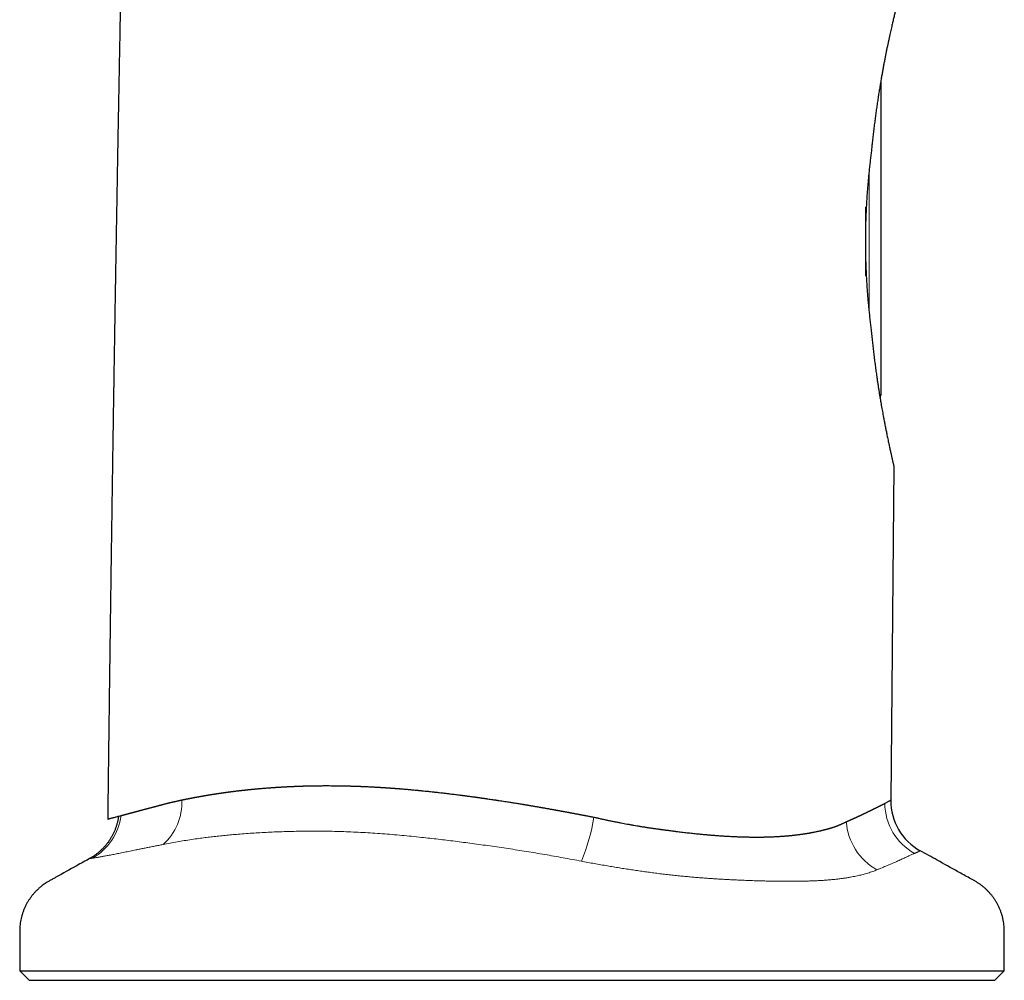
# Model space of a CAD drawing. Header units: millimetres. Extents: x 8 to 573, y 12 to 528.
# Tile 71 of 73: x 410 to 461, y 323 to 373. Entities that reach past the tile are written whole.
import ezdxf

# ---------------------------------------------------------------- set-up
doc = ezdxf.new("R2010")
doc.units = ezdxf.units.MM

msp = doc.modelspace()

# ---------------------------------------------------------------- linework, layer by layer
at = {"color": 7, "linetype": 'Continuous', "lineweight": 30}
for p, q in [((454.906, 369.787), (454.906, 353.399)), ((454.106, 363.237), (454.106, 359.644)), ((455.593, 349.676), (455.441, 332.222)), ((439.846, 331.347), (439.921, 331.331)), ((439.903, 331.335), (439.91, 331.333)), ((452.96, 331.03), (453.001, 331.049)), ((409.873, 323.308), (410.373, 322.808)), ((409.873, 323.308), (461.373, 323.308)), ((460.873, 322.808), (461.373, 323.308)), ((410.373, 322.808), (460.873, 322.808))]:
    msp.add_line(p, q, dxfattribs=at)
at = {"color": 252, "linetype": 'Continuous', "lineweight": 0}
msp.add_line((454.306, 357.684), (454.306, 365.185), dxfattribs=at)
at = {"color": 7, "linetype": 'Continuous', "lineweight": 30}
for centre, radius, start, end in [((454.306, 353.399), 0.6, 343.1315, 0), ((458.431, 332.207), 3, 179.8172, 240.9357)]:
    msp.add_arc(centre, radius, start, end, dxfattribs=at)
at = {"color": 252, "linetype": 'Continuous', "lineweight": 0}
for centre, radius, start, end in [((415.496, 332.062), 2.854, 311.0668, 3.466), ((458.147, 332.084), 3.024, 180.4628, 240.8802), ((412.207, 331.8), 2.99, 299.3929, 352.7434), ((429.629, 333.04), 10.422, 337.4079, 350.575), ((456.266, 331.342), 3.168, 184.438, 240.5765)]:
    msp.add_arc(centre, radius, start, end, dxfattribs=at)
at = {"color": 7, "linetype": 'Continuous', "lineweight": 30}
for points, knots in [([(415.763, 414.734), (415.76, 414.403), (415.754, 413.741), (415.745, 412.753), (415.735, 411.773), (415.726, 410.801), (415.716, 409.836), (415.706, 408.879), (415.695, 407.93), (415.685, 406.974), (415.674, 406.011), (415.662, 405.041), (415.651, 404.08), (415.639, 403.127), (415.627, 402.183), (415.615, 401.247), (415.602, 400.32), (415.59, 399.401), (415.577, 398.491), (415.564, 397.589), (415.551, 396.696), (415.538, 395.828), (415.525, 394.984), (415.513, 394.165), (415.5, 393.354), (415.487, 392.55), (415.474, 391.738), (415.46, 390.917), (415.447, 390.089), (415.433, 389.27), (415.419, 388.459), (415.404, 387.656), (415.391, 386.877), (415.377, 386.121), (415.363, 385.387), (415.35, 384.661), (415.336, 383.943), (415.323, 383.232), (415.309, 382.528), (415.296, 381.832), (415.282, 381.144), (415.269, 380.463), (415.255, 379.794), (415.242, 379.136), (415.229, 378.489), (415.216, 377.85), (415.203, 377.201), (415.19, 376.543), (415.177, 375.877), (415.164, 375.22), (415.151, 374.571), (415.139, 373.93), (415.127, 373.31), (415.116, 372.709), (415.105, 372.128), (415.094, 371.555), (415.083, 370.989), (415.073, 370.431), (415.063, 369.881), (415.053, 369.338), (415.043, 368.802), (415.033, 368.274), (415.024, 367.756), (415.014, 367.249), (415.005, 366.753), (414.997, 366.263), (414.988, 365.778), (414.979, 365.298), (414.971, 364.822), (414.963, 364.353), (414.955, 363.893), (414.947, 363.442), (414.939, 363.001), (414.932, 362.57), (414.925, 362.147), (414.917, 361.728), (414.91, 361.314), (414.903, 360.904), (414.897, 360.502), (414.89, 360.107), (414.883, 359.72), (414.877, 359.341), (414.871, 358.95), (414.864, 358.55), (414.857, 358.14), (414.851, 357.74), (414.844, 357.35), (414.838, 356.97), (414.832, 356.601), (414.827, 356.266), (414.822, 355.964), (414.817, 355.695), (414.813, 355.432), (414.809, 355.175), (414.805, 354.924), (414.801, 354.678), (414.795, 354.261), (414.785, 353.669), (414.773, 352.899), (414.761, 352.121), (414.749, 351.331), (414.737, 350.527), (414.725, 349.711), (414.712, 348.887), (414.7, 348.055), (414.688, 347.216), (414.676, 346.369), (414.663, 345.486), (414.65, 344.567), (414.64, 343.849), (414.633, 343.363), (414.63, 343.11), (414.626, 342.857), (414.623, 342.601), (414.619, 342.341), (414.615, 342.074), (414.612, 341.8), (414.608, 341.518), (414.604, 341.229), (414.6, 340.933), (414.596, 340.629), (414.592, 340.324), (414.588, 340.018), (414.583, 339.712), (414.579, 339.399), (414.575, 339.08), (414.571, 338.747), (414.566, 338.401), (414.561, 338.04), (414.556, 337.673), (414.551, 337.298), (414.547, 336.916), (414.542, 336.534), (414.537, 336.153), (414.532, 335.773), (414.527, 335.386), (414.522, 334.993), (414.516, 334.577), (414.511, 334.138), (414.505, 333.676), (414.499, 333.206), (414.493, 332.728), (414.487, 332.241), (414.481, 331.747), (414.477, 331.411), (414.475, 331.24), (414.475, 331.237)], [0, 0, 0, 0, 0.011924, 0.023754, 0.035493, 0.047138, 0.058691, 0.070152, 0.08152, 0.092795, 0.104508, 0.11612, 0.127629, 0.139038, 0.150345, 0.16155, 0.172654, 0.183657, 0.194558, 0.205358, 0.216057, 0.226654, 0.236552, 0.246361, 0.256079, 0.265708, 0.275246, 0.285264, 0.29518, 0.304996, 0.31471, 0.324323, 0.333834, 0.342709, 0.351494, 0.360189, 0.368795, 0.37731, 0.385735, 0.39407, 0.402315, 0.41047, 0.418535, 0.426369, 0.434115, 0.441774, 0.449346, 0.457425, 0.465402, 0.473278, 0.481052, 0.488725, 0.496297, 0.503342, 0.510298, 0.517163, 0.523939, 0.530624, 0.537219, 0.543723, 0.550138, 0.556463, 0.562697, 0.568732, 0.574681, 0.580542, 0.586317, 0.592107, 0.597807, 0.603418, 0.608938, 0.614368, 0.619613, 0.624772, 0.629843, 0.634828, 0.639825, 0.644732, 0.649548, 0.654274, 0.658909, 0.663454, 0.667908, 0.672938, 0.677848, 0.682637, 0.687306, 0.691854, 0.696282, 0.700589, 0.703889, 0.707114, 0.710265, 0.713341, 0.716343, 0.719272, 0.722178, 0.731318, 0.740545, 0.74986, 0.759263, 0.768948, 0.778725, 0.788593, 0.798552, 0.808603, 0.818745, 0.828979, 0.840316, 0.851763, 0.854779, 0.857802, 0.860833, 0.863875, 0.866986, 0.870184, 0.87347, 0.876843, 0.880305, 0.883854, 0.887491, 0.891215, 0.894807, 0.898477, 0.902225, 0.90605, 0.909954, 0.914179, 0.918492, 0.922893, 0.927381, 0.931957, 0.93662, 0.941097, 0.945652, 0.950285, 0.954996, 0.959785, 0.965221, 0.970755, 0.976385, 0.982112, 0.987936, 0.993858, 0.999876, 1, 1, 1, 1]), ([(455.806, 374.059), (455.806, 374.058), (455.806, 374.057), (455.803, 374.046), (455.8, 374.03), (455.795, 374.007), (455.788, 373.977), (455.779, 373.941), (455.769, 373.898), (455.758, 373.848), (455.744, 373.79), (455.729, 373.724), (455.712, 373.651), (455.693, 373.572), (455.673, 373.488), (455.652, 373.4), (455.63, 373.305), (455.606, 373.204), (455.581, 373.097), (455.554, 372.984), (455.526, 372.867), (455.497, 372.743), (455.467, 372.611), (455.435, 372.472), (455.402, 372.328), (455.369, 372.176), (455.335, 372.018), (455.299, 371.853), (455.264, 371.683), (455.227, 371.508), (455.191, 371.327), (455.154, 371.142), (455.117, 370.95), (455.079, 370.754), (455.042, 370.553), (455.004, 370.347), (454.967, 370.137), (454.927, 369.912), (454.886, 369.669), (454.843, 369.41), (454.801, 369.145), (454.76, 368.875), (454.719, 368.6), (454.679, 368.322), (454.64, 368.041), (454.602, 367.753), (454.564, 367.457), (454.527, 367.152), (454.491, 366.843), (454.459, 366.554), (454.431, 366.284), (454.414, 366.118), (454.406, 366.035)], [0, 0, 0, 0, 0.017968, 0.035935, 0.053957, 0.071979, 0.090105, 0.108246, 0.126097, 0.143962, 0.162852, 0.181743, 0.200698, 0.219654, 0.237621, 0.255589, 0.27361, 0.291631, 0.309753, 0.327887, 0.345738, 0.3636, 0.382395, 0.401189, 0.420028, 0.438867, 0.458394, 0.477924, 0.497451, 0.517078, 0.536708, 0.556336, 0.57626, 0.596187, 0.616111, 0.636129, 0.65615, 0.676168, 0.699584, 0.722999, 0.746477, 0.769954, 0.793547, 0.817155, 0.840437, 0.863734, 0.888153, 0.912572, 0.937056, 0.961541, 0.980766, 1, 1, 1, 1]), ([(454.406, 366.035), (454.395, 365.947), (454.373, 365.772), (454.341, 365.505), (454.311, 365.236), (454.283, 364.963), (454.256, 364.687), (454.232, 364.41), (454.209, 364.131), (454.189, 363.847), (454.17, 363.556), (454.153, 363.258), (454.139, 362.958), (454.127, 362.662), (454.118, 362.371), (454.112, 362.083), (454.108, 361.795), (454.106, 361.507), (454.107, 361.218), (454.11, 360.93), (454.115, 360.644), (454.123, 360.355), (454.133, 360.061), (454.146, 359.762), (454.162, 359.466), (454.18, 359.168), (454.2, 358.87), (454.223, 358.571), (454.248, 358.275), (454.276, 357.98), (454.305, 357.688), (454.337, 357.398), (454.371, 357.111), (454.394, 356.924), (454.406, 356.83)], [0, 0, 0, 0, 0.030151, 0.060313, 0.090475, 0.120626, 0.151008, 0.181389, 0.211324, 0.241259, 0.272926, 0.304606, 0.336286, 0.367952, 0.398107, 0.428273, 0.45844, 0.488595, 0.518994, 0.549394, 0.579316, 0.609237, 0.640979, 0.672734, 0.70449, 0.736232, 0.76896, 0.801704, 0.834447, 0.867176, 0.900375, 0.933588, 0.966801, 1, 1, 1, 1]), ([(454.406, 356.83), (454.417, 356.722), (454.438, 356.507), (454.472, 356.189), (454.507, 355.874), (454.543, 355.563), (454.581, 355.256), (454.62, 354.954), (454.66, 354.659), (454.697, 354.399), (454.731, 354.171), (454.76, 353.974), (454.79, 353.78), (454.82, 353.588), (454.851, 353.399), (454.881, 353.218), (454.911, 353.043), (454.94, 352.876), (454.969, 352.711), (454.998, 352.549), (455.026, 352.391), (455.053, 352.248), (455.077, 352.121), (455.098, 352.008), (455.12, 351.897), (455.141, 351.789), (455.162, 351.684), (455.182, 351.581), (455.203, 351.481), (455.225, 351.369), (455.251, 351.246), (455.279, 351.114), (455.306, 350.987), (455.332, 350.865), (455.357, 350.747), (455.382, 350.635), (455.405, 350.528), (455.428, 350.427), (455.449, 350.331), (455.469, 350.241), (455.487, 350.158), (455.504, 350.081), (455.52, 350.011), (455.534, 349.946), (455.547, 349.887), (455.559, 349.835), (455.569, 349.789), (455.577, 349.75), (455.584, 349.717), (455.59, 349.693), (455.593, 349.678), (455.593, 349.677), (455.593, 349.676)], [0, 0, 0, 0, 0.0274024, 0.0548048, 0.082289, 0.109773, 0.1374149, 0.1650782, 0.1923057, 0.2195542, 0.2387615, 0.2579708, 0.2771781, 0.2964556, 0.3157351, 0.3350125, 0.3530663, 0.3711218, 0.3891755, 0.4072934, 0.4254132, 0.443531, 0.4572148, 0.4708986, 0.4845958, 0.4982931, 0.5117331, 0.5251731, 0.5386266, 0.5520801, 0.5713151, 0.5905526, 0.6097874, 0.6291239, 0.6484634, 0.6677996, 0.6873626, 0.7069256, 0.7265452, 0.7461649, 0.7658941, 0.7856385, 0.8050812, 0.8245387, 0.8450833, 0.8656278, 0.8862438, 0.9068598, 0.9300931, 0.9533263, 0.9766631, 1, 1, 1, 1]), ([(417.674, 332.085), (417.68, 332.086), (417.693, 332.09), (417.715, 332.095), (417.739, 332.1), (417.765, 332.106), (417.796, 332.114), (417.829, 332.121), (417.862, 332.128), (417.89, 332.135), (417.912, 332.14), (417.927, 332.143), (417.94, 332.146), (417.951, 332.148), (417.963, 332.151), (417.977, 332.154), (417.992, 332.158), (418.009, 332.162), (418.036, 332.167), (418.074, 332.176), (418.12, 332.186), (418.163, 332.196), (418.201, 332.204), (418.237, 332.212), (418.267, 332.218), (418.29, 332.223), (418.307, 332.227), (418.324, 332.23), (418.341, 332.234), (418.362, 332.238), (418.387, 332.243), (418.414, 332.249), (418.441, 332.255), (418.469, 332.261), (418.497, 332.267), (418.535, 332.274), (418.579, 332.283), (418.631, 332.294), (418.683, 332.304), (418.729, 332.313), (418.767, 332.321), (418.796, 332.326), (418.824, 332.332), (418.852, 332.337), (418.882, 332.343), (418.912, 332.349), (418.943, 332.355), (418.973, 332.361), (419.001, 332.366), (419.025, 332.371), (419.048, 332.375), (419.072, 332.38), (419.103, 332.385), (419.14, 332.392), (419.18, 332.399), (419.218, 332.406), (419.252, 332.412), (419.282, 332.418), (419.309, 332.423), (419.332, 332.427), (419.352, 332.43), (419.374, 332.434), (419.398, 332.438), (419.421, 332.442), (419.446, 332.447), (419.476, 332.452), (419.509, 332.458), (419.544, 332.464), (419.578, 332.47), (419.609, 332.475), (419.637, 332.48), (419.662, 332.484), (419.686, 332.488), (419.711, 332.492), (419.735, 332.496), (419.758, 332.5), (419.78, 332.503), (419.803, 332.507), (419.832, 332.512), (419.864, 332.517), (419.899, 332.523), (419.939, 332.529), (419.981, 332.536), (420.023, 332.542), (420.063, 332.549), (420.102, 332.555), (420.144, 332.561), (420.175, 332.566), (420.196, 332.569), (420.206, 332.571), (420.216, 332.572), (420.228, 332.574), (420.247, 332.577), (420.272, 332.58), (420.299, 332.584), (420.322, 332.588), (420.342, 332.591), (420.359, 332.593), (420.376, 332.596), (420.397, 332.599), (420.42, 332.602), (420.447, 332.606), (420.476, 332.61), (420.511, 332.615), (420.55, 332.62), (420.59, 332.626), (420.625, 332.631), (420.658, 332.635), (420.693, 332.64), (420.731, 332.645), (420.772, 332.651), (420.816, 332.657), (420.858, 332.662), (420.896, 332.667), (420.926, 332.671), (420.954, 332.675), (420.981, 332.678), (421.011, 332.682), (421.042, 332.686), (421.074, 332.69), (421.117, 332.695), (421.173, 332.702), (421.23, 332.709), (421.275, 332.715), (421.307, 332.718), (421.341, 332.722), (421.374, 332.726), (421.4, 332.729), (421.421, 332.732), (421.44, 332.734), (421.463, 332.736), (421.493, 332.74), (421.527, 332.744), (421.562, 332.747), (421.594, 332.751), (421.622, 332.754), (421.647, 332.757), (421.671, 332.759), (421.692, 332.762), (421.716, 332.764), (421.747, 332.767), (421.785, 332.771), (421.823, 332.776), (421.857, 332.779), (421.887, 332.782), (421.917, 332.785), (421.949, 332.789), (421.98, 332.792), (422.01, 332.795), (422.041, 332.798), (422.076, 332.801), (422.108, 332.804), (422.135, 332.807), (422.155, 332.808), (422.173, 332.81), (422.191, 332.812), (422.208, 332.813), (422.229, 332.815), (422.254, 332.818), (422.282, 332.82), (422.313, 332.823), (422.35, 332.827), (422.39, 332.83), (422.431, 332.834), (422.482, 332.838), (422.547, 332.844), (422.627, 332.851), (422.709, 332.857), (422.792, 332.864), (422.873, 332.87), (422.936, 332.875), (422.981, 332.878), (423.012, 332.88), (423.046, 332.883), (423.084, 332.885), (423.125, 332.888), (423.167, 332.891), (423.21, 332.894), (423.253, 332.897), (423.298, 332.9), (423.342, 332.903), (423.387, 332.906), (423.43, 332.908), (423.468, 332.91), (423.504, 332.913), (423.543, 332.915), (423.584, 332.917), (423.626, 332.92), (423.665, 332.922), (423.701, 332.924), (423.732, 332.926), (423.759, 332.927), (423.784, 332.929), (423.809, 332.93), (423.837, 332.931), (423.87, 332.933), (423.908, 332.935), (423.956, 332.937), (424.008, 332.94), (424.061, 332.943), (424.106, 332.945), (424.147, 332.946), (424.187, 332.948), (424.228, 332.95), (424.266, 332.951), (424.305, 332.953), (424.347, 332.954), (424.394, 332.956), (424.446, 332.958), (424.499, 332.96), (424.551, 332.962), (424.589, 332.963), (424.619, 332.964), (424.643, 332.965), (424.666, 332.965), (424.688, 332.966), (424.708, 332.967), (424.729, 332.968), (424.755, 332.968), (424.784, 332.969), (424.82, 332.97), (424.858, 332.971), (424.897, 332.972), (424.93, 332.973), (424.952, 332.973), (424.969, 332.974), (424.989, 332.974), (425.037, 332.975), (425.105, 332.977), (425.188, 332.978), (425.261, 332.98), (425.332, 332.981), (425.403, 332.982), (425.477, 332.983), (425.592, 332.984), (425.751, 332.985), (425.949, 332.985), (426.153, 332.985), (426.348, 332.983), (426.546, 332.981), (426.703, 332.978), (426.837, 332.976), (426.924, 332.974), (427.003, 332.972), (427.073, 332.97), (427.149, 332.968), (427.227, 332.966), (427.292, 332.964), (427.349, 332.962), (427.403, 332.96), (427.462, 332.959), (427.507, 332.957), (427.538, 332.956), (427.554, 332.955), (427.571, 332.955), (427.592, 332.954), (427.617, 332.953), (427.645, 332.952), (427.676, 332.951), (427.699, 332.95), (427.714, 332.949), (427.718, 332.949), (427.722, 332.949), (427.727, 332.949), (427.732, 332.948), (427.738, 332.948), (427.748, 332.948), (427.764, 332.947), (427.789, 332.946), (427.818, 332.945), (427.854, 332.943), (427.886, 332.942), (427.914, 332.941), (427.935, 332.94), (427.954, 332.939), (427.97, 332.938), (427.985, 332.937), (427.997, 332.937), (428.007, 332.936), (428.054, 332.934), (428.138, 332.93), (428.244, 332.925), (428.334, 332.92), (428.405, 332.917), (428.476, 332.913), (428.549, 332.909), (428.625, 332.904), (428.692, 332.9), (428.748, 332.897), (428.794, 332.894), (428.84, 332.891), (428.889, 332.888), (428.936, 332.885), (428.981, 332.882), (429.024, 332.879), (429.066, 332.876), (429.103, 332.874), (429.132, 332.872), (429.157, 332.87), (429.179, 332.869), (429.202, 332.867), (429.223, 332.866), (429.241, 332.864), (429.258, 332.863), (429.275, 332.862), (429.294, 332.861), (429.312, 332.859), (429.331, 332.858), (429.349, 332.857), (429.371, 332.855), (429.399, 332.853), (429.43, 332.851), (429.469, 332.848), (429.507, 332.845), (429.543, 332.842), (429.574, 332.84), (429.609, 332.837), (429.648, 332.834), (429.693, 332.831), (429.74, 332.827), (429.784, 332.823), (429.821, 332.821), (429.85, 332.818), (429.872, 332.816), (429.895, 332.815), (429.945, 332.811), (430.026, 332.804), (430.136, 332.794), (430.251, 332.784), (430.372, 332.773), (430.497, 332.762), (430.598, 332.753), (430.672, 332.745), (430.717, 332.741), (430.763, 332.737), (430.809, 332.732), (430.855, 332.728), (430.943, 332.719), (431.088, 332.704), (431.267, 332.686), (431.45, 332.666), (431.623, 332.648), (431.804, 332.627), (431.986, 332.606), (432.165, 332.586), (432.329, 332.566), (432.474, 332.549), (432.6, 332.533), (432.726, 332.517), (432.853, 332.501), (432.946, 332.489), (433.004, 332.482), (433.026, 332.479), (433.048, 332.476), (433.066, 332.474), (433.082, 332.472), (433.097, 332.47), (433.117, 332.467), (433.14, 332.464), (433.167, 332.461), (433.198, 332.457), (433.231, 332.452), (433.274, 332.447), (433.324, 332.44), (433.38, 332.433), (433.431, 332.426), (433.487, 332.418), (433.552, 332.409), (433.612, 332.401), (433.659, 332.395), (433.688, 332.391), (433.714, 332.387), (433.738, 332.384), (433.764, 332.38), (433.803, 332.375), (433.852, 332.368), (433.904, 332.361), (433.944, 332.355), (433.974, 332.351), (434.001, 332.347), (434.027, 332.343), (434.05, 332.34), (434.072, 332.337), (434.096, 332.334), (434.12, 332.33), (434.148, 332.326), (434.18, 332.322), (434.22, 332.316), (434.262, 332.31), (434.331, 332.3), (434.426, 332.286), (434.544, 332.269), (434.63, 332.256), (434.686, 332.248), (434.713, 332.244), (434.742, 332.239), (434.776, 332.234), (434.812, 332.229), (434.844, 332.224), (434.87, 332.22), (434.889, 332.217), (434.905, 332.215), (434.919, 332.213), (434.93, 332.211), (434.941, 332.209), (434.996, 332.201), (435.101, 332.185), (435.245, 332.163), (435.382, 332.141), (435.524, 332.119), (435.669, 332.096), (435.811, 332.073), (435.962, 332.048), (436.082, 332.029), (436.179, 332.013), (436.22, 332.006), (436.259, 332), (436.3, 331.993), (436.344, 331.986), (436.39, 331.978), (436.435, 331.97), (436.484, 331.962), (436.538, 331.953), (436.597, 331.943), (436.656, 331.933), (436.722, 331.922), (436.795, 331.909), (436.874, 331.896), (436.949, 331.883), (437.014, 331.872), (437.066, 331.863), (437.111, 331.855), (437.152, 331.848), (437.197, 331.84), (437.242, 331.832), (437.297, 331.822), (437.362, 331.811), (437.437, 331.798), (437.512, 331.785), (437.586, 331.771), (437.662, 331.758), (437.739, 331.744), (437.808, 331.732), (437.866, 331.721), (437.916, 331.712), (437.969, 331.702), (438.017, 331.694), (438.06, 331.686), (438.098, 331.679), (438.14, 331.671), (438.18, 331.664), (438.215, 331.657), (438.24, 331.653), (438.257, 331.65), (438.269, 331.647), (438.282, 331.645), (438.296, 331.642), (438.311, 331.64), (438.325, 331.637), (438.339, 331.634), (438.353, 331.632), (438.386, 331.626), (438.436, 331.616), (438.5, 331.605), (438.549, 331.595), (438.587, 331.588), (438.614, 331.583), (438.64, 331.579), (438.661, 331.574), (438.681, 331.571), (438.7, 331.567), (438.728, 331.562), (438.768, 331.554), (438.821, 331.544), (438.883, 331.533), (438.953, 331.519), (439.024, 331.506), (439.091, 331.493), (439.147, 331.482), (439.198, 331.472), (439.246, 331.463), (439.295, 331.454), (439.344, 331.444), (439.393, 331.435), (439.448, 331.424), (439.511, 331.412), (439.583, 331.399), (439.653, 331.385), (439.717, 331.372), (439.77, 331.362), (439.812, 331.354), (439.836, 331.349), (439.846, 331.347)], [0, 0, 0, 0, 0.001129, 0.002399, 0.003813, 0.005371, 0.007072, 0.009215, 0.0112, 0.012835, 0.014116, 0.015046, 0.015628, 0.016248, 0.016999, 0.017818, 0.018705, 0.019661, 0.020686, 0.023372, 0.026441, 0.028598, 0.030913, 0.033004, 0.034872, 0.035961, 0.036984, 0.037942, 0.038833, 0.039911, 0.041602, 0.043017, 0.044573, 0.046166, 0.047835, 0.04953, 0.052579, 0.05539, 0.058298, 0.06143, 0.063116, 0.064714, 0.066313, 0.067908, 0.069497, 0.071185, 0.073017, 0.074706, 0.076248, 0.077645, 0.078822, 0.080018, 0.081754, 0.083836, 0.086275, 0.088393, 0.090182, 0.091851, 0.093396, 0.094657, 0.095577, 0.096776, 0.098224, 0.099502, 0.100609, 0.102297, 0.10437, 0.106099, 0.107998, 0.109914, 0.111223, 0.112537, 0.113953, 0.115171, 0.116587, 0.117937, 0.118885, 0.12016, 0.121683, 0.123454, 0.12547, 0.127322, 0.129935, 0.13214, 0.134103, 0.136364, 0.13849, 0.140744, 0.14137, 0.141792, 0.142324, 0.142966, 0.143719, 0.145402, 0.146832, 0.148077, 0.149137, 0.149888, 0.150828, 0.15189, 0.153124, 0.154531, 0.156109, 0.157722, 0.160113, 0.162199, 0.16398, 0.165593, 0.167447, 0.169478, 0.171555, 0.173929, 0.176246, 0.178205, 0.179802, 0.180958, 0.182453, 0.184007, 0.185618, 0.187289, 0.188915, 0.192325, 0.195972, 0.197591, 0.199253, 0.200958, 0.202708, 0.204294, 0.20503, 0.205936, 0.207136, 0.208632, 0.210423, 0.21238, 0.213887, 0.21529, 0.216587, 0.217777, 0.21886, 0.219839, 0.221367, 0.2236, 0.225534, 0.227169, 0.228634, 0.230124, 0.231746, 0.233373, 0.234817, 0.236222, 0.237977, 0.240103, 0.241039, 0.242033, 0.243083, 0.243737, 0.244615, 0.245663, 0.246883, 0.248276, 0.249842, 0.251513, 0.253767, 0.255804, 0.25762, 0.26138, 0.265331, 0.269397, 0.273503, 0.277449, 0.281228, 0.282728, 0.284112, 0.285729, 0.287575, 0.289651, 0.291727, 0.293611, 0.295943, 0.297963, 0.300053, 0.302389, 0.304436, 0.306271, 0.30781, 0.309657, 0.311814, 0.313731, 0.31566, 0.317372, 0.318864, 0.320135, 0.321245, 0.322353, 0.323696, 0.32527, 0.327075, 0.329114, 0.332031, 0.334536, 0.336624, 0.338439, 0.340332, 0.342231, 0.344137, 0.34568, 0.347742, 0.350099, 0.352254, 0.355038, 0.357502, 0.359528, 0.360429, 0.361722, 0.362813, 0.363699, 0.364698, 0.365664, 0.366596, 0.368349, 0.369762, 0.371537, 0.373677, 0.375206, 0.376037, 0.376717, 0.377623, 0.378759, 0.383367, 0.387036, 0.390294, 0.393458, 0.396761, 0.400142, 0.4036, 0.41242, 0.421951, 0.430573, 0.440024, 0.448372, 0.457229, 0.461044, 0.466337, 0.468807, 0.471729, 0.475534, 0.47898, 0.482062, 0.484189, 0.486609, 0.489211, 0.491907, 0.492644, 0.493255, 0.494021, 0.494941, 0.496014, 0.497241, 0.498623, 0.500165, 0.500324, 0.500501, 0.500697, 0.500912, 0.501146, 0.501399, 0.50167, 0.502514, 0.503501, 0.504864, 0.506431, 0.508115, 0.509138, 0.510064, 0.510892, 0.511622, 0.512255, 0.51279, 0.513228, 0.513593, 0.518853, 0.52428, 0.527505, 0.530527, 0.533581, 0.536728, 0.540014, 0.543474, 0.54549, 0.547274, 0.549383, 0.551513, 0.553642, 0.5554, 0.557399, 0.559198, 0.56079, 0.562179, 0.56293, 0.564036, 0.565027, 0.5659, 0.566657, 0.567373, 0.568106, 0.568911, 0.569809, 0.570451, 0.57123, 0.572187, 0.573346, 0.574709, 0.576274, 0.57833, 0.57957, 0.580883, 0.58237, 0.584034, 0.585871, 0.588122, 0.590008, 0.591572, 0.592812, 0.593732, 0.594444, 0.595658, 0.600137, 0.604822, 0.609701, 0.614784, 0.620096, 0.625638, 0.62755, 0.629466, 0.631395, 0.633335, 0.635284, 0.637244, 0.644417, 0.653545, 0.659839, 0.667325, 0.675293, 0.682413, 0.69013, 0.697599, 0.702797, 0.708095, 0.713222, 0.718512, 0.723776, 0.724707, 0.725639, 0.726569, 0.727348, 0.727874, 0.72852, 0.729284, 0.73026, 0.731377, 0.732637, 0.734043, 0.735443, 0.737957, 0.740244, 0.742299, 0.74427, 0.747118, 0.750338, 0.751605, 0.752816, 0.753905, 0.754867, 0.755704, 0.757127, 0.759608, 0.761763, 0.76345, 0.764498, 0.765552, 0.766767, 0.767634, 0.768409, 0.769401, 0.770577, 0.771333, 0.772817, 0.774457, 0.77623, 0.77797, 0.7829, 0.787783, 0.7924, 0.793438, 0.794549, 0.795734, 0.796996, 0.798628, 0.800106, 0.800975, 0.801741, 0.802403, 0.80296, 0.803408, 0.803746, 0.804276, 0.810143, 0.816437, 0.821755, 0.826767, 0.833626, 0.839417, 0.843834, 0.851966, 0.853882, 0.855532, 0.856921, 0.858623, 0.860437, 0.862252, 0.864072, 0.8659, 0.868214, 0.870551, 0.872916, 0.875409, 0.878396, 0.881799, 0.884813, 0.88743, 0.889649, 0.891024, 0.892817, 0.894616, 0.896423, 0.898237, 0.901205, 0.904206, 0.90721, 0.910161, 0.91313, 0.916332, 0.919325, 0.921402, 0.923261, 0.925345, 0.927707, 0.929055, 0.930479, 0.932258, 0.933981, 0.935362, 0.936395, 0.936981, 0.937335, 0.937912, 0.938484, 0.939053, 0.939616, 0.940175, 0.940729, 0.941277, 0.944194, 0.946644, 0.948939, 0.950054, 0.951134, 0.952181, 0.953099, 0.953739, 0.954489, 0.955347, 0.957141, 0.95926, 0.961703, 0.964478, 0.967618, 0.970186, 0.97239, 0.974314, 0.976239, 0.97817, 0.980108, 0.98205, 0.983978, 0.986745, 0.989467, 0.992501, 0.995069, 0.997165, 0.998802, 1, 1, 1, 1]), ([(455.441, 332.222), (455.44, 332.222), (455.439, 332.221), (455.427, 332.215), (455.407, 332.205), (455.379, 332.191), (455.344, 332.173), (455.301, 332.15), (455.25, 332.124), (455.191, 332.095), (455.146, 332.071), (455.123, 332.06)], [0, 0, 0, 0, 0.112841, 0.225171, 0.337021, 0.44842, 0.559878, 0.669721, 0.779669, 0.889752, 1, 1, 1, 1]), ([(415.173, 331.422), (415.175, 331.422), (415.178, 331.423), (415.185, 331.425), (415.192, 331.427), (415.201, 331.429), (415.211, 331.432), (415.221, 331.435), (415.236, 331.439), (415.255, 331.444), (415.273, 331.449), (415.286, 331.452), (415.292, 331.454), (415.299, 331.455), (415.304, 331.457), (415.31, 331.458), (415.316, 331.46), (415.323, 331.462), (415.329, 331.463), (415.333, 331.464), (415.335, 331.465), (415.336, 331.465), (415.339, 331.466), (415.344, 331.467), (415.351, 331.469), (415.362, 331.472), (415.376, 331.476), (415.388, 331.479), (415.398, 331.482), (415.404, 331.483), (415.41, 331.485), (415.416, 331.487), (415.422, 331.488), (415.427, 331.489), (415.433, 331.491), (415.44, 331.493), (415.449, 331.495), (415.457, 331.498), (415.467, 331.5), (415.479, 331.503), (415.491, 331.507), (415.502, 331.509), (415.513, 331.512), (415.525, 331.515), (415.539, 331.519), (415.556, 331.524), (415.574, 331.528), (415.594, 331.534), (415.616, 331.54), (415.634, 331.544), (415.649, 331.548), (415.66, 331.551), (415.671, 331.554), (415.682, 331.557), (415.693, 331.56), (415.705, 331.563), (415.717, 331.566), (415.729, 331.57), (415.741, 331.573), (415.753, 331.576), (415.766, 331.579), (415.778, 331.583), (415.79, 331.586), (415.806, 331.59), (415.823, 331.595), (415.843, 331.6), (415.862, 331.605), (415.881, 331.61), (415.902, 331.616), (415.924, 331.621), (415.945, 331.627), (415.963, 331.632), (415.98, 331.636), (415.997, 331.641), (416.017, 331.646), (416.036, 331.651), (416.057, 331.657), (416.075, 331.662), (416.091, 331.666), (416.103, 331.669), (416.115, 331.672), (416.128, 331.676), (416.141, 331.679), (416.154, 331.683), (416.167, 331.686), (416.18, 331.69), (416.191, 331.693), (416.2, 331.695), (416.207, 331.697), (416.211, 331.698), (416.214, 331.699), (416.216, 331.699), (416.218, 331.7), (416.222, 331.701), (416.226, 331.702), (416.23, 331.703), (416.234, 331.704), (416.243, 331.706), (416.261, 331.711), (416.295, 331.72), (416.334, 331.731), (416.374, 331.741), (416.407, 331.75), (416.435, 331.757), (416.455, 331.763), (416.468, 331.766), (416.482, 331.77), (416.496, 331.774), (416.511, 331.778), (416.528, 331.782), (416.544, 331.786), (416.561, 331.791), (416.575, 331.795), (416.588, 331.798), (416.599, 331.801), (416.609, 331.804), (416.618, 331.806), (416.636, 331.811), (416.664, 331.818), (416.702, 331.828), (416.741, 331.839), (416.779, 331.849), (416.813, 331.858), (416.842, 331.866), (416.87, 331.873), (416.9, 331.881), (416.93, 331.889), (416.955, 331.895), (416.976, 331.901), (416.993, 331.905), (417.008, 331.909), (417.024, 331.914), (417.041, 331.918), (417.057, 331.922), (417.071, 331.926), (417.083, 331.929), (417.095, 331.932), (417.109, 331.936), (417.126, 331.941), (417.146, 331.946), (417.166, 331.951), (417.187, 331.957), (417.208, 331.962), (417.229, 331.968), (417.248, 331.973), (417.268, 331.978), (417.289, 331.984), (417.311, 331.989), (417.331, 331.995), (417.358, 332.002), (417.392, 332.011), (417.435, 332.022), (417.48, 332.034), (417.525, 332.046), (417.569, 332.058), (417.613, 332.07), (417.643, 332.077), (417.658, 332.081)], [0, 0, 0, 0, 0.003159, 0.007025, 0.011601, 0.016889, 0.022892, 0.029609, 0.035389, 0.049499, 0.06278, 0.066949, 0.070835, 0.07444, 0.077762, 0.080802, 0.08356, 0.088227, 0.091757, 0.094148, 0.094543, 0.095146, 0.096973, 0.099632, 0.103125, 0.109089, 0.116551, 0.125508, 0.129042, 0.132436, 0.135687, 0.138796, 0.141761, 0.144583, 0.147262, 0.151799, 0.155854, 0.160155, 0.165522, 0.171527, 0.178585, 0.184239, 0.188223, 0.194838, 0.202223, 0.210396, 0.219357, 0.229106, 0.239644, 0.250969, 0.256016, 0.261134, 0.266324, 0.271585, 0.276915, 0.282314, 0.287782, 0.293317, 0.299187, 0.304893, 0.31049, 0.316083, 0.32167, 0.327431, 0.336976, 0.345352, 0.353104, 0.36226, 0.370344, 0.380839, 0.390723, 0.397958, 0.404046, 0.412352, 0.420348, 0.428935, 0.436627, 0.445716, 0.451742, 0.456, 0.460808, 0.46617, 0.472087, 0.476262, 0.482476, 0.487812, 0.492258, 0.495811, 0.49847, 0.500407, 0.501105, 0.501193, 0.502778, 0.504356, 0.505926, 0.50749, 0.509047, 0.510597, 0.517807, 0.530289, 0.551314, 0.563055, 0.576404, 0.589021, 0.594176, 0.598947, 0.604, 0.609366, 0.615042, 0.621034, 0.62773, 0.633551, 0.638827, 0.643565, 0.647763, 0.651418, 0.654521, 0.657272, 0.670384, 0.684553, 0.698577, 0.712314, 0.725103, 0.733714, 0.74318, 0.753973, 0.764735, 0.77357, 0.780455, 0.785395, 0.790801, 0.796267, 0.801797, 0.807392, 0.812691, 0.815792, 0.819578, 0.824275, 0.829889, 0.836424, 0.843823, 0.849975, 0.857546, 0.864342, 0.870358, 0.87607, 0.883636, 0.890727, 0.897332, 0.903447, 0.916342, 0.930296, 0.944518, 0.959053, 0.972361, 0.986401, 1, 1, 1, 1]), ([(417.658, 332.081), (417.66, 332.082), (417.666, 332.083), (417.671, 332.084), (417.674, 332.085)], [0, 0, 0, 0, 0.4985432, 1, 1, 1, 1]), ([(453.001, 331.049), (453.005, 331.051), (453.015, 331.056), (453.03, 331.063), (453.045, 331.069), (453.058, 331.075), (453.068, 331.079), (453.076, 331.083), (453.083, 331.086), (453.09, 331.089), (453.098, 331.093), (453.108, 331.097), (453.119, 331.102), (453.13, 331.107), (453.14, 331.111), (453.151, 331.116), (453.163, 331.121), (453.176, 331.127), (453.188, 331.132), (453.2, 331.138), (453.212, 331.143), (453.226, 331.149), (453.24, 331.156), (453.255, 331.162), (453.268, 331.168), (453.28, 331.174), (453.292, 331.179), (453.305, 331.185), (453.319, 331.192), (453.333, 331.198), (453.347, 331.204), (453.361, 331.21), (453.377, 331.218), (453.396, 331.226), (453.413, 331.234), (453.424, 331.239), (453.43, 331.242), (453.436, 331.244), (453.442, 331.247), (453.448, 331.25), (453.454, 331.253), (453.461, 331.256), (453.468, 331.259), (453.478, 331.263), (453.488, 331.268), (453.5, 331.274), (453.512, 331.279), (453.522, 331.284), (453.53, 331.287), (453.535, 331.289), (453.54, 331.292), (453.545, 331.294), (453.551, 331.297), (453.557, 331.3), (453.564, 331.303), (453.576, 331.308), (453.592, 331.316), (453.611, 331.324), (453.629, 331.333), (453.648, 331.341), (453.669, 331.351), (453.689, 331.36), (453.709, 331.369), (453.727, 331.378), (453.745, 331.386), (453.766, 331.396), (453.782, 331.403), (453.793, 331.408), (453.797, 331.41), (453.801, 331.412), (453.805, 331.414), (453.809, 331.416), (453.816, 331.419), (453.825, 331.423), (453.838, 331.429), (453.85, 331.435), (453.864, 331.441), (453.877, 331.448), (453.89, 331.454), (453.902, 331.459), (453.912, 331.464), (453.921, 331.468), (453.93, 331.472), (453.937, 331.476), (453.945, 331.479), (453.953, 331.483), (453.964, 331.488), (453.977, 331.494), (453.99, 331.5), (454.001, 331.506), (454.012, 331.511), (454.022, 331.516), (454.035, 331.522), (454.049, 331.528), (454.06, 331.534), (454.069, 331.538), (454.074, 331.54), (454.08, 331.543), (454.086, 331.546), (454.098, 331.552), (454.117, 331.561), (454.144, 331.573), (454.169, 331.586), (454.196, 331.598), (454.223, 331.612), (454.251, 331.625), (454.278, 331.638), (454.307, 331.652), (454.338, 331.667), (454.373, 331.684), (454.399, 331.697), (454.417, 331.706), (454.428, 331.711), (454.439, 331.717), (454.45, 331.722), (454.462, 331.728), (454.473, 331.733), (454.488, 331.741), (454.508, 331.751), (454.532, 331.763), (454.559, 331.776), (454.583, 331.788), (454.598, 331.795), (454.604, 331.798), (454.607, 331.799), (454.609, 331.8), (454.611, 331.801), (454.613, 331.802), (454.615, 331.804), (454.62, 331.806), (454.626, 331.809), (454.634, 331.813), (454.641, 331.817), (454.649, 331.82), (454.655, 331.824), (454.662, 331.827), (454.669, 331.83), (454.675, 331.833), (454.68, 331.836), (454.687, 331.84), (454.696, 331.844), (454.707, 331.849), (454.715, 331.854), (454.724, 331.858), (454.737, 331.864), (454.752, 331.872), (454.77, 331.881), (454.789, 331.89), (454.806, 331.899), (454.818, 331.905), (454.825, 331.909), (454.828, 331.91), (454.831, 331.912), (454.835, 331.914), (454.839, 331.916), (454.844, 331.918), (454.851, 331.922), (454.859, 331.926), (454.867, 331.93), (454.872, 331.932), (454.873, 331.933), (454.874, 331.934), (454.875, 331.934), (454.876, 331.935), (454.878, 331.936), (454.882, 331.937), (454.887, 331.94), (454.892, 331.943), (454.899, 331.946), (454.906, 331.95), (454.914, 331.954), (454.921, 331.957), (454.929, 331.961), (454.936, 331.965), (454.944, 331.969), (454.951, 331.972), (454.957, 331.975), (454.963, 331.979), (454.979, 331.986), (454.993, 331.994), (455.006, 332), (455.01, 332.002), (455.015, 332.005), (455.019, 332.007), (455.022, 332.008), (455.024, 332.01), (455.026, 332.011), (455.028, 332.012), (455.031, 332.013), (455.034, 332.014), (455.037, 332.016), (455.039, 332.017), (455.043, 332.019), (455.048, 332.021), (455.053, 332.024), (455.058, 332.027), (455.064, 332.03), (455.069, 332.033), (455.075, 332.035), (455.079, 332.038), (455.084, 332.04), (455.088, 332.042), (455.092, 332.044), (455.096, 332.046), (455.1, 332.048), (455.105, 332.051), (455.11, 332.053), (455.114, 332.055), (455.118, 332.057), (455.12, 332.059), (455.122, 332.059), (455.123, 332.06)], [0, 0, 0, 0, 0.004233, 0.009361, 0.015383, 0.018859, 0.021997, 0.02474, 0.027089, 0.029044, 0.031226, 0.035286, 0.03911, 0.042623, 0.045825, 0.049337, 0.053788, 0.05808, 0.062215, 0.06601, 0.07018, 0.074675, 0.079795, 0.085041, 0.089347, 0.093099, 0.09745, 0.102227, 0.10703, 0.111858, 0.116712, 0.121593, 0.126202, 0.13364, 0.141983, 0.14398, 0.146023, 0.148111, 0.150245, 0.152424, 0.154648, 0.156667, 0.1596, 0.162975, 0.166794, 0.171055, 0.175677, 0.179782, 0.181923, 0.183858, 0.185588, 0.187111, 0.189467, 0.192099, 0.194647, 0.197112, 0.205237, 0.2123, 0.218305, 0.225772, 0.233464, 0.241762, 0.249069, 0.255408, 0.262556, 0.270616, 0.279587, 0.281632, 0.283038, 0.284533, 0.286117, 0.28779, 0.289552, 0.294059, 0.299061, 0.303946, 0.309224, 0.31489, 0.320342, 0.324837, 0.328979, 0.332768, 0.336204, 0.33929, 0.342024, 0.345368, 0.349985, 0.355743, 0.361047, 0.365896, 0.370292, 0.374236, 0.379146, 0.385819, 0.392117, 0.394126, 0.396373, 0.398984, 0.401672, 0.403818, 0.415133, 0.426487, 0.438737, 0.449389, 0.462348, 0.475515, 0.48763, 0.499681, 0.516151, 0.532572, 0.548941, 0.554441, 0.559937, 0.565449, 0.570975, 0.576668, 0.582849, 0.588347, 0.600321, 0.613174, 0.626255, 0.643343, 0.650794, 0.651961, 0.653126, 0.654291, 0.655455, 0.656184, 0.657603, 0.659999, 0.663372, 0.667719, 0.673041, 0.676454, 0.680174, 0.6842, 0.688204, 0.69134, 0.694352, 0.697238, 0.703909, 0.709801, 0.714914, 0.719586, 0.725697, 0.736561, 0.747361, 0.758944, 0.769951, 0.780021, 0.78189, 0.783483, 0.785455, 0.787806, 0.790535, 0.793642, 0.797128, 0.803234, 0.810237, 0.812219, 0.812859, 0.813439, 0.814079, 0.81478, 0.81554, 0.818224, 0.821463, 0.825259, 0.82961, 0.834517, 0.839978, 0.8454, 0.849884, 0.855533, 0.860802, 0.865693, 0.870206, 0.874341, 0.879228, 0.903094, 0.905532, 0.909222, 0.912824, 0.915831, 0.918245, 0.920065, 0.921292, 0.922381, 0.924735, 0.927043, 0.929306, 0.931523, 0.933694, 0.938067, 0.941954, 0.946183, 0.950753, 0.955664, 0.95938, 0.963271, 0.967335, 0.970502, 0.973489, 0.976855, 0.980599, 0.984365, 0.988789, 0.992565, 0.995691, 0.99817, 1, 1, 1, 1]), ([(415.045, 331.388), (415.043, 331.373), (415.037, 331.33), (415.025, 331.262), (415.01, 331.182), (414.992, 331.103), (414.972, 331.024), (414.951, 330.946), (414.927, 330.869), (414.901, 330.793), (414.873, 330.717), (414.843, 330.643), (414.811, 330.569), (414.778, 330.497), (414.742, 330.425), (414.705, 330.355), (414.666, 330.285), (414.625, 330.217), (414.582, 330.151), (414.538, 330.085), (414.492, 330.021), (414.445, 329.958), (414.396, 329.897), (414.346, 329.837), (414.294, 329.778), (414.241, 329.722), (414.187, 329.666), (414.132, 329.613), (414.075, 329.561), (414.017, 329.51), (413.959, 329.461), (413.899, 329.414), (413.838, 329.369), (413.777, 329.326), (413.715, 329.284), (413.652, 329.244), (413.591, 329.207), (413.55, 329.184), (413.53, 329.173)], [0, 0, 0, 0, 0.016829, 0.046082, 0.075289, 0.104449, 0.133561, 0.162624, 0.191639, 0.220603, 0.249517, 0.278378, 0.307186, 0.335939, 0.364636, 0.393276, 0.421856, 0.450375, 0.47883, 0.50722, 0.535542, 0.563792, 0.591969, 0.620069, 0.648088, 0.676023, 0.703868, 0.731619, 0.759271, 0.786818, 0.814252, 0.841567, 0.868754, 0.895804, 0.922706, 0.949447, 0.976015, 1, 1, 1, 1]), ([(414.475, 331.237), (414.476, 331.237), (414.477, 331.237), (414.491, 331.241), (414.513, 331.247), (414.544, 331.255), (414.584, 331.266), (414.633, 331.279), (414.689, 331.294), (414.752, 331.31), (414.82, 331.328), (414.896, 331.349), (414.98, 331.371), (415.072, 331.395), (415.139, 331.413), (415.173, 331.422)], [0, 0, 0, 0, 0.0795621, 0.1592738, 0.2390766, 0.3189119, 0.3987205, 0.4784436, 0.5584886, 0.632062, 0.7048485, 0.778808, 0.8525316, 0.9261478, 1, 1, 1, 1]), ([(439.921, 331.331), (439.95, 331.325), (440.006, 331.313), (440.089, 331.295), (440.171, 331.277), (440.258, 331.257), (440.355, 331.236), (440.453, 331.215), (440.541, 331.197), (440.625, 331.179), (440.707, 331.162), (440.796, 331.144), (440.883, 331.127), (440.975, 331.108), (441.069, 331.09), (441.189, 331.066), (441.327, 331.039), (441.486, 331.009), (441.647, 330.979), (441.817, 330.949), (441.988, 330.918), (442.126, 330.894), (442.231, 330.877), (442.309, 330.863), (442.401, 330.848), (442.496, 330.833), (442.59, 330.817), (442.668, 330.805), (442.743, 330.793), (442.815, 330.783), (442.883, 330.773), (442.955, 330.763), (443.039, 330.751), (443.128, 330.739), (443.207, 330.728), (443.272, 330.719), (443.333, 330.71), (443.387, 330.703), (443.438, 330.696), (443.489, 330.689), (443.556, 330.68), (443.625, 330.671), (443.69, 330.662), (443.751, 330.654), (443.828, 330.644), (443.914, 330.633), (443.995, 330.622), (444.061, 330.614), (444.115, 330.607), (444.154, 330.602), (444.181, 330.598), (444.198, 330.596), (444.211, 330.595), (444.224, 330.593), (444.316, 330.582), (444.456, 330.565), (444.64, 330.543), (444.786, 330.526), (444.929, 330.51), (445.069, 330.495), (445.208, 330.48), (445.341, 330.466), (445.45, 330.455), (445.539, 330.447), (445.618, 330.439), (445.703, 330.431), (445.785, 330.424), (445.852, 330.418), (445.908, 330.413), (445.961, 330.409), (446.015, 330.404), (446.07, 330.4), (446.121, 330.395), (446.172, 330.391), (446.234, 330.387), (446.32, 330.38), (446.424, 330.372), (446.521, 330.365), (446.607, 330.36), (446.691, 330.354), (446.78, 330.349), (446.869, 330.344), (446.997, 330.336), (447.165, 330.328), (447.374, 330.318), (447.577, 330.311), (447.785, 330.305), (447.989, 330.301), (448.195, 330.298), (448.361, 330.297), (448.488, 330.297), (448.576, 330.298), (448.642, 330.299), (448.687, 330.299), (448.714, 330.3), (448.743, 330.3), (448.772, 330.3), (448.803, 330.301), (448.833, 330.302), (448.864, 330.302), (448.899, 330.303), (448.944, 330.304), (449.003, 330.306), (449.068, 330.308), (449.137, 330.31), (449.2, 330.312), (449.261, 330.315), (449.33, 330.318), (449.405, 330.321), (449.487, 330.326), (449.57, 330.33), (449.651, 330.335), (449.734, 330.341), (449.807, 330.346), (449.88, 330.352), (449.946, 330.357), (450.013, 330.362), (450.063, 330.367), (450.102, 330.37), (450.135, 330.374), (450.17, 330.377), (450.203, 330.38), (450.225, 330.382), (450.242, 330.384), (450.265, 330.386), (450.297, 330.389), (450.337, 330.394), (450.375, 330.398), (450.421, 330.403), (450.477, 330.41), (450.555, 330.419), (450.643, 330.43), (450.73, 330.442), (450.809, 330.453), (450.88, 330.463), (450.934, 330.471), (450.977, 330.478), (451.016, 330.484), (451.055, 330.491), (451.093, 330.497), (451.127, 330.503), (451.161, 330.509), (451.198, 330.515), (451.236, 330.522), (451.272, 330.528), (451.306, 330.535), (451.344, 330.542), (451.397, 330.552), (451.462, 330.565), (451.545, 330.582), (451.625, 330.599), (451.693, 330.614), (451.747, 330.626), (451.788, 330.636), (451.827, 330.645), (451.86, 330.653), (451.89, 330.66), (451.918, 330.667), (451.948, 330.675), (451.973, 330.681), (451.999, 330.688), (452.028, 330.695), (452.064, 330.705), (452.105, 330.716), (452.149, 330.728), (452.19, 330.739), (452.227, 330.75), (452.264, 330.761), (452.304, 330.773), (452.347, 330.785), (452.386, 330.797), (452.426, 330.81), (452.466, 330.824), (452.503, 330.837), (452.538, 330.85), (452.569, 330.861), (452.6, 330.873), (452.629, 330.884), (452.662, 330.897), (452.697, 330.911), (452.739, 330.929), (452.779, 330.946), (452.818, 330.963), (452.856, 330.98), (452.892, 330.998), (452.928, 331.015), (452.948, 331.025), (452.96, 331.03)], [0, 0, 0, 0, 0.005541, 0.01054, 0.015705, 0.021093, 0.026948, 0.033962, 0.03946, 0.043551, 0.049607, 0.054804, 0.060388, 0.065855, 0.071878, 0.078062, 0.088231, 0.097599, 0.107523, 0.118281, 0.129238, 0.139172, 0.143853, 0.148694, 0.153685, 0.160909, 0.166411, 0.171022, 0.175499, 0.180219, 0.184328, 0.188237, 0.193444, 0.199937, 0.20473, 0.208174, 0.211935, 0.216072, 0.218349, 0.221441, 0.225494, 0.23099, 0.23419, 0.237608, 0.242486, 0.248574, 0.253583, 0.257713, 0.261069, 0.26372, 0.265043, 0.26611, 0.266925, 0.26749, 0.268563, 0.284248, 0.293994, 0.303253, 0.312003, 0.32118, 0.33005, 0.338726, 0.346684, 0.351074, 0.356056, 0.361969, 0.367669, 0.371972, 0.374979, 0.378739, 0.382343, 0.385545, 0.389507, 0.39252, 0.395584, 0.401814, 0.409499, 0.41614, 0.42126, 0.42673, 0.432986, 0.439145, 0.444731, 0.459224, 0.473213, 0.487827, 0.501564, 0.516813, 0.531279, 0.54599, 0.552772, 0.559322, 0.565441, 0.567387, 0.569421, 0.571541, 0.573748, 0.576039, 0.578414, 0.580679, 0.583015, 0.586422, 0.590911, 0.596423, 0.601395, 0.606802, 0.610968, 0.615768, 0.622703, 0.628832, 0.634978, 0.642674, 0.648258, 0.655293, 0.660483, 0.666299, 0.671763, 0.676939, 0.679087, 0.681727, 0.685208, 0.688158, 0.690011, 0.690812, 0.692756, 0.695752, 0.699234, 0.703144, 0.705798, 0.711118, 0.718211, 0.726649, 0.734648, 0.742113, 0.748697, 0.75439, 0.757337, 0.761086, 0.765541, 0.768899, 0.771965, 0.775569, 0.778767, 0.783147, 0.786208, 0.790016, 0.79356, 0.79778, 0.806101, 0.814571, 0.823157, 0.831771, 0.836487, 0.841126, 0.845695, 0.849756, 0.852349, 0.855975, 0.859551, 0.862528, 0.865003, 0.86865, 0.872963, 0.877948, 0.88369, 0.888866, 0.892998, 0.897695, 0.903274, 0.908513, 0.913779, 0.91897, 0.925155, 0.930049, 0.93449, 0.939688, 0.943425, 0.94768, 0.952004, 0.957944, 0.963729, 0.971245, 0.97615, 0.98198, 0.989519, 0.994114, 1, 1, 1, 1]), ([(413.53, 329.173), (413.305, 329.048), (412.718, 328.722), (412.105, 328.381), (411.691, 328.151), (411.612, 328.107), (411.532, 328.063), (411.455, 328.019), (411.381, 327.978), (411.298, 327.929), (411.205, 327.87), (411.102, 327.798), (410.993, 327.714), (410.879, 327.619), (410.762, 327.509), (410.65, 327.392), (410.545, 327.269), (410.446, 327.141), (410.354, 327.008), (410.271, 326.871), (410.194, 326.73), (410.125, 326.584), (410.064, 326.434), (410.011, 326.281), (409.967, 326.126), (409.931, 325.97), (409.904, 325.813), (409.885, 325.657), (409.875, 325.52), (409.872, 325.398), (409.873, 325.289), (409.873, 325.174), (409.873, 325.059), (409.873, 324.943), (409.873, 324.684), (409.873, 324.139), (409.873, 323.633), (409.873, 323.308)], [0, 0, 0, 0, 0.1008, 0.26223, 0.274068, 0.285907, 0.297745, 0.309583, 0.32057, 0.330846, 0.34713, 0.363571, 0.380157, 0.400851, 0.42172, 0.442735, 0.463866, 0.485085, 0.50598, 0.526898, 0.547812, 0.568689, 0.589926, 0.611064, 0.632073, 0.652924, 0.673591, 0.694047, 0.714267, 0.72734, 0.741866, 0.756932, 0.771999, 0.787066, 0.802133, 0.873162, 1, 1, 1, 1]), ([(461.373, 323.308), (461.373, 323.834), (461.373, 324.393), (461.373, 324.985), (461.373, 325.084), (461.373, 325.183), (461.373, 325.282), (461.373, 325.376), (461.372, 325.466), (461.367, 325.577), (461.355, 325.713), (461.333, 325.873), (461.302, 326.032), (461.262, 326.189), (461.214, 326.344), (461.157, 326.496), (461.092, 326.646), (461.019, 326.792), (460.938, 326.934), (460.851, 327.068), (460.761, 327.193), (460.667, 327.31), (460.568, 327.421), (460.465, 327.527), (460.357, 327.627), (460.245, 327.721), (460.128, 327.81), (460.008, 327.892), (459.907, 327.954), (459.823, 328.002), (459.758, 328.038), (459.69, 328.076), (459.622, 328.113), (459.374, 328.251), (458.788, 328.576), (457.928, 329.054), (457.27, 329.42), (456.974, 329.585)], [0, 0, 0, 0, 0.185009, 0.196638, 0.208267, 0.219896, 0.231525, 0.243058, 0.253124, 0.263264, 0.282034, 0.30102, 0.320196, 0.339034, 0.358003, 0.377076, 0.396228, 0.415428, 0.43465, 0.453864, 0.471447, 0.488977, 0.506433, 0.523795, 0.541043, 0.558156, 0.575387, 0.592442, 0.609304, 0.617266, 0.626384, 0.635501, 0.644618, 0.653735, 0.735139, 0.880503, 1, 1, 1, 1])]:
    msp.add_open_spline(points, degree=3, knots=knots, dxfattribs=at)
at = {"color": 252, "linetype": 'Continuous', "lineweight": 0}
for points, knots in [([(439.251, 329.036), (439.091, 329.067), (438.771, 329.127), (438.292, 329.215), (437.813, 329.301), (437.335, 329.384), (436.857, 329.465), (436.38, 329.544), (435.903, 329.62), (435.426, 329.693), (434.95, 329.764), (434.476, 329.833), (434.004, 329.899), (433.541, 329.962), (433.088, 330.022), (432.644, 330.078), (432.202, 330.133), (431.763, 330.185), (431.326, 330.235), (430.863, 330.287), (430.374, 330.338), (429.858, 330.388), (429.346, 330.433), (428.836, 330.473), (428.329, 330.508), (427.826, 330.538), (427.325, 330.563), (426.828, 330.582), (426.335, 330.597), (425.862, 330.606), (425.411, 330.609), (424.98, 330.609), (424.552, 330.604), (424.127, 330.595), (423.707, 330.583), (423.285, 330.567), (422.863, 330.548), (422.441, 330.526), (422.024, 330.5), (421.612, 330.471), (421.228, 330.441), (420.87, 330.409), (420.537, 330.377), (420.209, 330.343), (419.885, 330.306), (419.565, 330.267), (419.225, 330.222), (418.863, 330.171), (418.482, 330.112), (418.107, 330.049), (417.736, 329.982), (417.492, 329.934), (417.371, 329.911)], [0, 0, 0, 0, 0.019403, 0.038808, 0.058212, 0.077615, 0.097049, 0.116483, 0.136013, 0.155547, 0.175083, 0.194619, 0.214153, 0.233682, 0.252271, 0.270865, 0.28946, 0.308055, 0.326647, 0.345236, 0.367536, 0.389839, 0.412145, 0.434448, 0.456748, 0.479049, 0.501353, 0.523659, 0.545964, 0.568264, 0.588148, 0.608036, 0.627927, 0.647816, 0.667703, 0.687586, 0.708238, 0.728895, 0.749553, 0.77021, 0.790863, 0.808148, 0.825435, 0.84272, 0.859852, 0.876985, 0.894117, 0.915291, 0.936469, 0.957647, 0.978825, 1, 1, 1, 1]), ([(417.371, 329.911), (417.295, 329.895), (417.142, 329.865), (416.92, 329.82), (416.703, 329.776), (416.491, 329.734), (416.297, 329.694), (416.118, 329.658), (415.955, 329.625), (415.796, 329.593), (415.643, 329.562), (415.495, 329.532), (415.349, 329.503), (415.205, 329.474), (415.064, 329.446), (414.929, 329.419), (414.8, 329.393), (414.676, 329.369), (414.561, 329.347), (414.452, 329.326), (414.352, 329.307), (414.257, 329.29), (414.169, 329.274), (414.086, 329.26), (414.01, 329.247), (413.941, 329.236), (413.878, 329.226), (413.819, 329.217), (413.765, 329.208), (413.716, 329.201), (413.688, 329.197), (413.674, 329.194)], [0, 0, 0, 0, 0.039178, 0.07837, 0.117566, 0.156756, 0.195932, 0.228833, 0.261737, 0.294638, 0.327067, 0.3595, 0.391929, 0.426359, 0.460806, 0.495261, 0.529715, 0.56416, 0.598587, 0.631676, 0.664774, 0.697871, 0.730959, 0.764231, 0.797502, 0.83042, 0.86334, 0.897501, 0.93167, 0.965838, 1, 1, 1, 1]), ([(413.674, 329.194), (413.659, 329.192), (413.629, 329.188), (413.594, 329.182), (413.566, 329.178), (413.545, 329.175), (413.534, 329.173), (413.529, 329.173), (413.53, 329.173), (413.53, 329.173)], [0, 0, 0, 0, 0.164682, 0.329365, 0.49438, 0.659395, 0.825035, 0.990757, 1, 1, 1, 1]), ([(456.675, 329.442), (456.653, 329.433), (456.609, 329.414), (456.536, 329.382), (456.457, 329.348), (456.373, 329.309), (456.284, 329.268), (456.189, 329.224), (456.088, 329.177), (455.982, 329.127), (455.868, 329.074), (455.746, 329.02), (455.616, 328.964), (455.488, 328.909), (455.361, 328.856), (455.239, 328.805), (455.113, 328.752), (454.982, 328.697), (454.848, 328.641), (454.756, 328.602), (454.71, 328.583)], [0, 0, 0, 0, 0.058568, 0.11714, 0.175713, 0.234281, 0.292948, 0.351616, 0.410088, 0.46856, 0.5278, 0.587047, 0.646295, 0.705536, 0.754586, 0.803638, 0.852689, 0.901792, 0.950897, 1, 1, 1, 1]), ([(456.974, 329.585), (456.973, 329.584), (456.971, 329.583), (456.959, 329.576), (456.944, 329.567), (456.926, 329.557), (456.905, 329.546), (456.879, 329.533), (456.848, 329.517), (456.813, 329.501), (456.772, 329.483), (456.726, 329.464), (456.692, 329.449), (456.675, 329.442)], [0, 0, 0, 0, 0.124632, 0.249264, 0.33244, 0.415619, 0.498794, 0.582269, 0.665746, 0.749219, 0.832811, 0.916407, 1, 1, 1, 1]), ([(448.99, 327.997), (448.99, 327.997), (448.897, 327.999), (448.71, 328.004), (448.425, 328.012), (448.137, 328.021), (447.846, 328.032), (447.568, 328.044), (447.303, 328.056), (447.051, 328.069), (446.799, 328.082), (446.546, 328.097), (446.293, 328.112), (446.033, 328.129), (445.766, 328.148), (445.491, 328.168), (445.214, 328.19), (444.936, 328.214), (444.657, 328.24), (444.366, 328.269), (444.065, 328.301), (443.753, 328.336), (443.44, 328.373), (443.126, 328.413), (442.812, 328.454), (442.498, 328.497), (442.183, 328.542), (441.869, 328.589), (441.555, 328.637), (441.241, 328.686), (440.928, 328.738), (440.605, 328.792), (440.272, 328.849), (439.931, 328.91), (439.59, 328.972), (439.364, 329.015), (439.251, 329.036)], [0, 0, 0, 0, 0.000006, 0.032078, 0.064161, 0.096249, 0.128332, 0.160404, 0.187341, 0.214281, 0.241218, 0.267749, 0.294283, 0.320814, 0.349018, 0.377239, 0.405467, 0.433692, 0.461908, 0.490108, 0.521198, 0.552299, 0.5834, 0.614491, 0.645573, 0.676665, 0.707757, 0.738841, 0.769917, 0.801, 0.832084, 0.863161, 0.897366, 0.931581, 0.965795, 1, 1, 1, 1]), ([(454.71, 328.583), (454.674, 328.568), (454.602, 328.538), (454.486, 328.495), (454.365, 328.453), (454.237, 328.413), (454.11, 328.376), (453.985, 328.342), (453.864, 328.311), (453.738, 328.282), (453.609, 328.254), (453.475, 328.227), (453.325, 328.199), (453.156, 328.17), (452.967, 328.142), (452.77, 328.116), (452.566, 328.092), (452.362, 328.071), (452.156, 328.052), (451.951, 328.037), (451.74, 328.024), (451.523, 328.013), (451.299, 328.004), (451.146, 327.999), (451.069, 327.997), (451.069, 327.997)], [0, 0, 0, 0, 0.047441, 0.094898, 0.14236, 0.189816, 0.237256, 0.277088, 0.316924, 0.356755, 0.396032, 0.435312, 0.474588, 0.5246, 0.57464, 0.624687, 0.674723, 0.724731, 0.770459, 0.816195, 0.861922, 0.907942, 0.95397, 0.999991, 1, 1, 1, 1]), ([(451.069, 327.997), (451.069, 327.997), (450.987, 327.996), (450.822, 327.995), (450.572, 327.993), (450.317, 327.992), (450.059, 327.991), (449.797, 327.992), (449.532, 327.993), (449.263, 327.995), (449.081, 327.996), (448.99, 327.997), (448.99, 327.997)], [0, 0, 0, 0, 0.000023, 0.124696, 0.249388, 0.37408, 0.498753, 0.624049, 0.749365, 0.87468, 0.999977, 1, 1, 1, 1])]:
    msp.add_open_spline(points, degree=3, knots=knots, dxfattribs=at)

doc.saveas('drawing.dxf')
